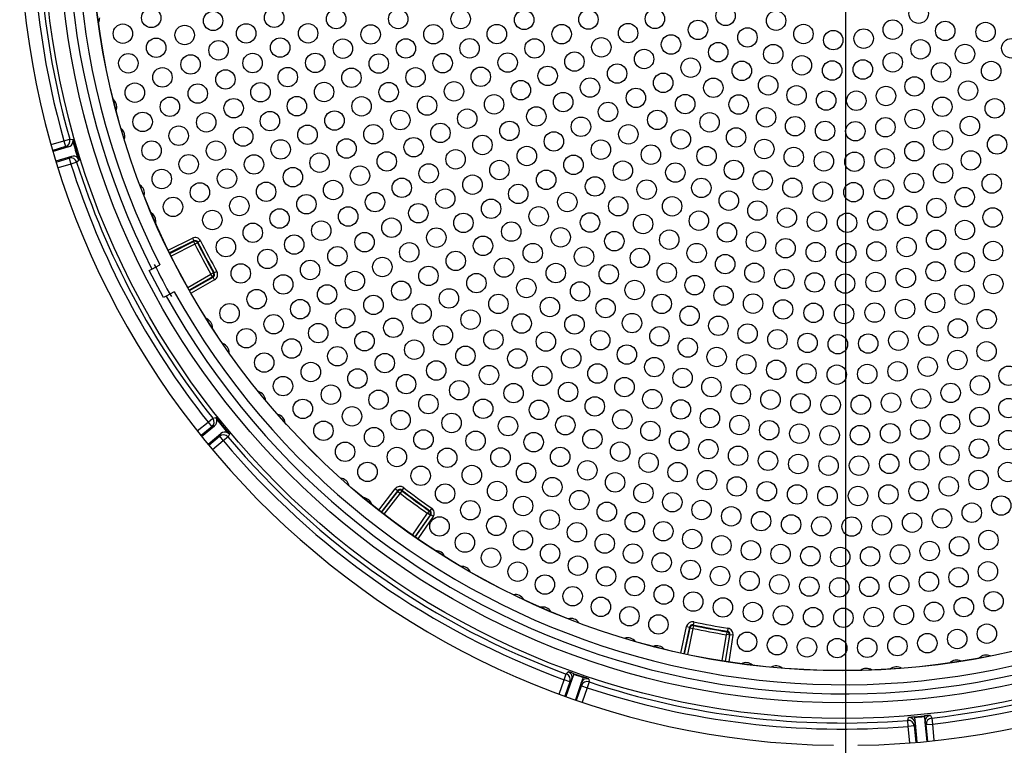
# Model space of a CAD drawing. Header units: millimetres. Extents: x 648 to 8064, y -571 to 3420.
# Tile 62 of 82: x 3814 to 3976, y 2184 to 2303. Entities that reach past the tile are written whole.
import ezdxf

# ---------------------------------------------------------------- set-up
doc = ezdxf.new("R2010")
doc.units = ezdxf.units.MM
doc.header["$MEASUREMENT"] = 0

# ---------------------------------------------------------------- blocks, each defined once
blk = doc.blocks.new('Boven')
for p, q in [((1471.43, 596.64), (1471.43, 246.64)), ((1340.6, 384.5), (1342.71, 385.14)), ((1342.71, 385.14), (1343.67, 385.41)), ((1342.71, 385.14), (1342.99, 384.18)), ((1343.67, 385.41), (1344.17, 385.37)), ((1342.99, 384.18), (1340.88, 383.54)), ((1343.48, 384.13), (1340.92, 383.39)), ((1343.48, 384.13), (1342.99, 384.18)), ((1343.95, 382.57), (1341.4, 381.79)), ((1341.45, 381.63), (1343.57, 382.27)), ((1343.86, 381.31), (1341.75, 380.68)), ((1343.57, 382.27), (1343.95, 382.57)), ((1343.57, 382.27), (1343.86, 381.31)), ((1344.81, 381.61), (1343.86, 381.31)), ((1345.21, 381.93), (1344.81, 381.61)), ((1359.89, 367.13), (1363.88, 369.11)), ((1364.1, 368.67), (1360.11, 366.68)), ((1360.15, 366.6), (1364.06, 368.55)), ((1364.29, 368.11), (1360.37, 366.15)), ((1363.88, 369.11), (1364.1, 368.67)), ((1364.06, 368.55), (1364.1, 368.67)), ((1364.06, 368.55), (1364.29, 368.11)), ((1364.73, 368.33), (1364.29, 368.11)), ((1364.77, 368.44), (1364.73, 368.33)), ((1365.22, 368.67), (1364.77, 368.44)), ((1356.76, 363.77), (1357.2, 364)), ((1359.11, 359.35), (1356.76, 363.77)), ((1357.2, 364), (1358.53, 364.71)), ((1367.35, 363.41), (1366.91, 363.17)), ((1367.35, 363.41), (1367.46, 363.38)), ((1367.9, 363.63), (1367.46, 363.38)), ((1363.11, 361.01), (1366.91, 363.17)), ((1367.16, 362.73), (1363.35, 360.58)), ((1363.39, 360.51), (1367.27, 362.7)), ((1367.52, 362.27), (1363.64, 360.07)), ((1367.16, 362.73), (1366.91, 363.17)), ((1367.27, 362.7), (1367.16, 362.73)), ((1367.52, 362.27), (1367.27, 362.7)), ((1360.88, 360.29), (1359.55, 359.59)), ((1359.55, 359.59), (1359.11, 359.35)), ((1366.44, 338.85), (1367.22, 339.47)), ((1367.22, 339.47), (1367.7, 339.62)), ((1364.67, 337.4), (1366.44, 338.85)), ((1367.07, 338.07), (1365.29, 336.62)), ((1365.39, 336.49), (1367.53, 338.22)), ((1366.44, 338.85), (1367.07, 338.07)), ((1367.53, 338.22), (1367.07, 338.07)), ((1366.44, 335.19), (1368.56, 336.95)), ((1366.55, 335.07), (1368.33, 336.53)), ((1368.96, 335.75), (1367.18, 334.3)), ((1368.33, 336.53), (1368.56, 336.95)), ((1368.33, 336.53), (1368.96, 335.75)), ((1369.73, 336.4), (1368.96, 335.75)), ((1369.97, 336.84), (1369.73, 336.4)), ((1394.54, 324.35), (1397.27, 327.87)), ((1397.67, 327.56), (1394.94, 324.04)), ((1397.27, 327.87), (1397.67, 327.56)), ((1397.68, 327.44), (1397.67, 327.56)), ((1398.38, 327.53), (1398.08, 327.14)), ((1398.67, 328.05), (1398.37, 327.65)), ((1398.37, 327.65), (1398.38, 327.53)), ((1395, 323.99), (1397.68, 327.44)), ((1398.08, 327.14), (1395.4, 323.68)), ((1397.68, 327.44), (1398.08, 327.14)), ((1403.27, 324.67), (1402.99, 324.26)), ((1400.09, 320.24), (1402.59, 323.83)), ((1403, 323.54), (1400.5, 319.95)), ((1400.57, 319.9), (1403.11, 323.56)), ((1403.52, 323.28), (1400.98, 319.62)), ((1402.87, 324.24), (1402.59, 323.83)), ((1403, 323.54), (1402.59, 323.83)), ((1402.87, 324.24), (1402.99, 324.26)), ((1403.11, 323.56), (1403, 323.54)), ((1403.52, 323.28), (1403.11, 323.56)), ((1444.32, 300.84), (1445.25, 305.19)), ((1445.74, 305.09), (1444.81, 300.73)), ((1444.89, 300.71), (1445.81, 304.99)), ((1445.25, 305.19), (1445.74, 305.09)), ((1446.3, 304.89), (1445.38, 300.61)), ((1445.81, 304.99), (1445.74, 305.09)), ((1445.81, 304.99), (1446.3, 304.89)), ((1446.4, 305.37), (1446.3, 304.89)), ((1446.44, 305.96), (1446.34, 305.47)), ((1446.34, 305.47), (1446.4, 305.37)), ((1452.05, 304.92), (1451.97, 304.42)), ((1451.1, 299.54), (1451.79, 303.86)), ((1452.29, 303.78), (1451.6, 299.46)), ((1451.68, 299.45), (1452.38, 303.85)), ((1451.87, 304.35), (1451.79, 303.86)), ((1452.29, 303.78), (1451.79, 303.86)), ((1451.87, 304.35), (1451.97, 304.42)), ((1452.88, 303.77), (1452.18, 299.37)), ((1452.38, 303.85), (1452.29, 303.78)), ((1452.88, 303.77), (1452.38, 303.85)), ((1425.1, 296.45), (1425.44, 297.39)), ((1425.44, 297.39), (1425.76, 297.75)), ((1426.67, 297.35), (1426.36, 296.48)), ((1426.71, 297.43), (1428.22, 296.9)), ((1428.2, 296.82), (1427.9, 295.95)), ((1424.27, 294.08), (1425.1, 296.45)), ((1426.04, 296.12), (1425.1, 296.45)), ((1426.04, 296.12), (1425.21, 293.74)), ((1426.36, 296.48), (1425.36, 293.68)), ((1426.36, 296.48), (1426.04, 296.12)), ((1427.9, 295.95), (1426.94, 293.13)), ((1427.09, 293.07), (1427.92, 295.46)), ((1427.92, 295.46), (1427.9, 295.95)), ((1427.92, 295.46), (1428.87, 295.13)), ((1428.87, 295.13), (1428.04, 292.75)), ((1429.18, 296.08), (1428.87, 295.13)), ((1429.16, 296.56), (1429.18, 296.08)), ((1482.79, 290.33), (1484.39, 290.48)), ((1482.79, 290.24), (1482.88, 289.32)), ((1484.4, 290.4), (1484.5, 289.48)), ((1485.39, 290.57), (1485.61, 290.14)), ((1481.66, 289.76), (1481.8, 290.22)), ((1481.74, 288.76), (1481.66, 289.76)), ((1482.74, 288.86), (1481.74, 288.76)), ((1482.01, 286.05), (1481.74, 288.76)), ((1482.88, 289.32), (1482.74, 288.86)), ((1482.74, 288.86), (1483, 286.14)), ((1482.88, 289.32), (1483.16, 286.15)), ((1484.5, 289.48), (1484.83, 286.3)), ((1484.72, 289.05), (1484.5, 289.48)), ((1484.72, 289.05), (1485.72, 289.14)), ((1484.99, 286.32), (1484.72, 289.05)), ((1485.61, 290.14), (1485.72, 289.14)), ((1485.72, 289.14), (1485.98, 286.42))]:
    blk.add_line(p, q)
for centre, radius in [((1470.93, 421.64), 131.57), ((1470.93, 421.64), 129), ((1470.93, 421.64), 123.72), ((1470.93, 421.64), 123.7), ((1357.09, 405.36), 1.6), ((1377.33, 405.39), 1.6), ((1451.67, 405.7), 1.6), ((1483.46, 406.06), 1.6), ((1367.28, 404.87), 1.6), ((1387.54, 405.17), 1.6), ((1397.76, 405.18), 1.6), ((1408.05, 405.18), 1.6), ((1418.5, 405.04), 1.6), ((1429.08, 405.1), 1.6), ((1440.03, 405.21), 1.6), ((1459.98, 404.91), 1.6), ((1352.42, 402.77), 1.6), ((1362.6, 402.54), 1.6), ((1372.72, 402.81), 1.6), ((1382.92, 402.82), 1.6), ((1393.22, 402.64), 1.6), ((1403.55, 402.67), 1.6), ((1414, 402.7), 1.6), ((1424.67, 402.68), 1.6), ((1435.61, 402.86), 1.6), ((1447.12, 403.39), 1.6), ((1455.27, 402.15), 1.6), ((1464.49, 402.71), 1.6), ((1479.19, 403.43), 1.6), ((1487.83, 403.22), 1.6), ((1494.47, 403.04), 1.6), ((1431.2, 400.52), 1.6), ((1442.68, 400.98), 1.6), ((1469.4, 401.7), 1.6), ((1474.4, 401.95), 1.6), ((1357.9, 400.45), 1.6), ((1368.18, 400.03), 1.6), ((1378.32, 400.48), 1.6), ((1388.65, 400.3), 1.6), ((1399.02, 400.33), 1.6), ((1409.51, 400.36), 1.6), ((1420.22, 400.34), 1.6), ((1450.45, 399.72), 1.6), ((1459.52, 399.4), 1.6), ((1483.77, 400.19), 1.6), ((1491.09, 399.42), 1.6), ((1498.72, 400.36), 1.6), ((1353.31, 397.89), 1.6), ((1363.57, 397.7), 1.6), ((1373.78, 397.93), 1.6), ((1384.1, 397.96), 1.6), ((1394.55, 397.84), 1.6), ((1405.08, 397.91), 1.6), ((1415.78, 398.01), 1.6), ((1426.78, 398.17), 1.6), ((1438.25, 398.59), 1.6), ((1464.23, 397.56), 1.6), ((1479.19, 398.05), 1.6), ((1411.35, 395.67), 1.6), ((1422.37, 395.82), 1.6), ((1433.81, 396.2), 1.6), ((1445.91, 397.17), 1.6), ((1454.34, 396.65), 1.6), ((1469.22, 396.7), 1.6), ((1474.27, 396.87), 1.6), ((1487.15, 396.41), 1.6), ((1495.4, 396.62), 1.6), ((1358.93, 395.57), 1.6), ((1369.31, 395.23), 1.6), ((1379.57, 395.62), 1.6), ((1390.05, 395.51), 1.6), ((1400.61, 395.57), 1.6), ((1441.39, 394.67), 1.6), ((1458.68, 394.26), 1.6), ((1482.78, 394.08), 1.6), ((1354.39, 393.05), 1.6), ((1364.75, 392.91), 1.6), ((1375.08, 393.12), 1.6), ((1385.55, 393.17), 1.6), ((1396.18, 393.14), 1.6), ((1406.94, 393.27), 1.6), ((1417.95, 393.47), 1.6), ((1429.34, 393.89), 1.6), ((1449.65, 393.86), 1.6), ((1463.35, 392.62), 1.6), ((1478.08, 392.51), 1.6), ((1491.59, 393.39), 1.6), ((1381.07, 390.83), 1.6), ((1391.72, 390.81), 1.6), ((1402.51, 390.93), 1.6), ((1413.54, 391.13), 1.6), ((1424.92, 391.51), 1.6), ((1436.9, 392.2), 1.6), ((1445.01, 391.18), 1.6), ((1453.82, 391.11), 1.6), ((1468.23, 391.76), 1.6), ((1473.19, 391.73), 1.6), ((1360.16, 390.74), 1.6), ((1370.66, 390.5), 1.6), ((1432.31, 389.89), 1.6), ((1487.36, 390.74), 1.6), ((1496, 390.47), 1.6), ((1355.67, 388.25), 1.6), ((1366.15, 388.17), 1.6), ((1376.63, 388.38), 1.6), ((1387.27, 388.47), 1.6), ((1398.1, 388.55), 1.6), ((1409.12, 388.78), 1.6), ((1420.5, 389.14), 1.6), ((1440.41, 388.58), 1.6), ((1449.03, 388.17), 1.6), ((1458.34, 388.99), 1.6), ((1463.11, 387.53), 1.6), ((1482.8, 388.72), 1.6), ((1491.89, 387.57), 1.6), ((1361.6, 385.97), 1.6), ((1382.82, 386.13), 1.6), ((1393.67, 386.21), 1.6), ((1404.71, 386.43), 1.6), ((1416.08, 386.77), 1.6), ((1427.85, 387.45), 1.6), ((1435.66, 386.2), 1.6), ((1468.05, 386.76), 1.6), ((1473.04, 386.71), 1.6), ((1477.99, 387.36), 1.6), ((1372.23, 385.83), 1.6), ((1411.63, 384.45), 1.6), ((1423.39, 385.03), 1.6), ((1444.3, 385.37), 1.6), ((1453.4, 385.69), 1.6), ((1487.46, 385.22), 1.6), ((1496.37, 384.53), 1.6), ((1357.15, 383.52), 1.6), ((1367.75, 383.51), 1.6), ((1378.4, 383.72), 1.6), ((1389.24, 383.87), 1.6), ((1400.3, 384.08), 1.6), ((1431.14, 383.68), 1.6), ((1439.37, 382.86), 1.6), ((1458.04, 383.78), 1.6), ((1482.76, 383.43), 1.6), ((1363.25, 381.27), 1.6), ((1374.01, 381.25), 1.6), ((1384.81, 381.53), 1.6), ((1395.88, 381.74), 1.6), ((1407.21, 382.09), 1.6), ((1418.94, 382.63), 1.6), ((1426.62, 381.18), 1.6), ((1448.53, 382.62), 1.6), ((1462.89, 382.46), 1.6), ((1467.86, 381.76), 1.6), ((1472.89, 381.69), 1.6), ((1477.88, 382.25), 1.6), ((1492.06, 381.91), 1.6), ((1402.77, 379.77), 1.6), ((1414.43, 380.32), 1.6), ((1434.75, 380.22), 1.6), ((1443.39, 379.91), 1.6), ((1453.04, 380.35), 1.6), ((1487.48, 379.79), 1.6), ((1358.82, 378.85), 1.6), ((1369.57, 378.91), 1.6), ((1380.41, 379.15), 1.6), ((1391.47, 379.39), 1.6), ((1409.99, 377.92), 1.6), ((1422.12, 378.71), 1.6), ((1457.77, 378.61), 1.6), ((1482.69, 378.2), 1.6), ((1495.5, 378.09), 1.6), ((1365.1, 376.64), 1.6), ((1376.01, 376.75), 1.6), ((1387.05, 377.04), 1.6), ((1398.35, 377.4), 1.6), ((1417.52, 376.39), 1.6), ((1430.16, 377.62), 1.6), ((1438.67, 377.1), 1.6), ((1447.68, 377.38), 1.6), ((1462.68, 377.41), 1.6), ((1467.68, 376.76), 1.6), ((1472.73, 376.68), 1.6), ((1477.75, 377.16), 1.6), ((1382.64, 374.7), 1.6), ((1393.94, 375.04), 1.6), ((1405.5, 375.61), 1.6), ((1425.6, 375.06), 1.6), ((1452.2, 375.28), 1.6), ((1491.04, 375.86), 1.6), ((1360.68, 374.25), 1.6), ((1371.59, 374.41), 1.6), ((1401.07, 373.22), 1.6), ((1413.05, 373.95), 1.6), ((1433.99, 374.36), 1.6), ((1442.86, 374.35), 1.6), ((1456.91, 373.65), 1.6), ((1486.38, 374.09), 1.6), ((1367.15, 372.1), 1.6), ((1378.22, 372.35), 1.6), ((1389.52, 372.68), 1.6), ((1408.49, 371.63), 1.6), ((1420.89, 372.7), 1.6), ((1429.34, 371.69), 1.6), ((1438.08, 371.44), 1.6), ((1447.27, 371.99), 1.6), ((1461.76, 372.49), 1.6), ((1466.7, 371.82), 1.6), ((1471.68, 371.65), 1.6), ((1476.65, 371.97), 1.6), ((1481.57, 372.79), 1.6), ((1495.64, 372.51), 1.6), ((1373.81, 370), 1.6), ((1385.09, 370.35), 1.6), ((1396.65, 370.83), 1.6), ((1416.37, 370.19), 1.6), ((1451.89, 370.05), 1.6), ((1491.07, 370.46), 1.6), ((1392.22, 368.45), 1.6), ((1404.04, 369.2), 1.6), ((1424.51, 369.25), 1.6), ((1433.34, 368.62), 1.6), ((1442.39, 368.86), 1.6), ((1456.66, 368.53), 1.6), ((1486.33, 368.84), 1.6), ((1369.39, 367.65), 1.6), ((1380.63, 368.06), 1.6), ((1399.58, 366.78), 1.6), ((1411.72, 367.85), 1.6), ((1419.92, 366.66), 1.6), ((1446.91, 366.66), 1.6), ((1461.55, 367.45), 1.6), ((1466.51, 366.82), 1.6), ((1471.52, 366.65), 1.6), ((1476.51, 366.93), 1.6), ((1481.47, 367.66), 1.6), ((1495.72, 367), 1.6), ((1376.22, 365.7), 1.6), ((1387.75, 366.14), 1.6), ((1407.23, 365.37), 1.6), ((1428.36, 366.07), 1.6), ((1437.56, 365.86), 1.6), ((1451.6, 364.84), 1.6), ((1491.06, 365.12), 1.6), ((1371.83, 363.31), 1.6), ((1383.25, 363.88), 1.6), ((1395.14, 364.37), 1.6), ((1415.18, 364.27), 1.6), ((1423.71, 363.37), 1.6), ((1441.98, 363.44), 1.6), ((1456.42, 363.42), 1.6), ((1486.26, 363.63), 1.6), ((1390.62, 362.06), 1.6), ((1402.74, 362.9), 1.6), ((1410.64, 361.72), 1.6), ((1432.43, 363.18), 1.6), ((1461.34, 362.41), 1.6), ((1466.33, 361.82), 1.6), ((1471.35, 361.64), 1.6), ((1476.37, 361.89), 1.6), ((1481.35, 362.55), 1.6), ((1378.83, 361.5), 1.6), ((1398.26, 360.45), 1.6), ((1418.85, 360.91), 1.6), ((1427.71, 360.35), 1.6), ((1436.7, 360.58), 1.6), ((1446.58, 361.38), 1.6), ((1495.75, 361.57), 1.6), ((1374.45, 359.07), 1.6), ((1386.05, 359.84), 1.6), ((1406.11, 359.2), 1.6), ((1451.33, 359.67), 1.6), ((1486.17, 358.45), 1.6), ((1491.02, 359.82), 1.6), ((1369.99, 356.75), 1.6), ((1381.62, 357.43), 1.6), ((1393.69, 358.13), 1.6), ((1414.26, 358.29), 1.6), ((1422.73, 357.79), 1.6), ((1431.9, 357.6), 1.6), ((1441.15, 358.3), 1.6), ((1456.19, 358.34), 1.6), ((1461.14, 357.38), 1.6), ((1466.15, 356.82), 1.6), ((1476.22, 356.86), 1.6), ((1481.22, 357.46), 1.6), ((1389.04, 355.93), 1.6), ((1401.6, 356.7), 1.6), ((1409.68, 355.7), 1.6), ((1436.26, 355.14), 1.6), ((1445.74, 356.33), 1.6), ((1471.18, 356.64), 1.6), ((1494.66, 355.79), 1.6), ((1377.25, 354.95), 1.6), ((1384.59, 353.49), 1.6), ((1396.95, 354.36), 1.6), ((1418.08, 355.07), 1.6), ((1426.79, 354.92), 1.6), ((1450.47, 354.7), 1.6), ((1489.91, 354.26), 1.6), ((1372.76, 352.64), 1.6), ((1392.21, 352.16), 1.6), ((1405.12, 353.13), 1.6), ((1413.44, 352.4), 1.6), ((1422.08, 352.09), 1.6), ((1431.03, 352.31), 1.6), ((1440.78, 352.97), 1.6), ((1455.29, 353.41), 1.6), ((1460.2, 352.47), 1.6), ((1465.16, 351.88), 1.6), ((1480.12, 352.25), 1.6), ((1485.05, 353.08), 1.6), ((1380.22, 350.95), 1.6), ((1400.4, 350.76), 1.6), ((1445.44, 351.11), 1.6), ((1470.15, 351.65), 1.6), ((1475.15, 351.77), 1.6), ((1494.64, 350.49), 1.6), ((1375.69, 348.64), 1.6), ((1387.73, 349.68), 1.6), ((1408.83, 349.75), 1.6), ((1417.38, 349.31), 1.6), ((1426.24, 349.34), 1.6), ((1435.41, 349.96), 1.6), ((1450.2, 349.56), 1.6), ((1489.83, 349.06), 1.6), ((1383.37, 347.09), 1.6), ((1395.55, 348.55), 1.6), ((1404.02, 347.33), 1.6), ((1439.94, 347.89), 1.6), ((1455.07, 348.34), 1.6), ((1460, 347.44), 1.6), ((1479.99, 347.19), 1.6), ((1484.94, 347.96), 1.6), ((1391.05, 346.02), 1.6), ((1412.71, 346.58), 1.6), ((1421.48, 346.44), 1.6), ((1430.56, 346.84), 1.6), ((1444.59, 346.11), 1.6), ((1464.98, 346.88), 1.6), ((1469.98, 346.65), 1.6), ((1475, 346.75), 1.6), ((1498.27, 346.46), 1.6), ((1378.79, 344.77), 1.6), ((1399.06, 345.09), 1.6), ((1407.81, 344.08), 1.6), ((1425.74, 343.81), 1.6), ((1435.02, 344.6), 1.6), ((1449.33, 344.61), 1.6), ((1493.54, 344.9), 1.6), ((1386.68, 343.36), 1.6), ((1394.52, 342.52), 1.6), ((1416.75, 343.61), 1.6), ((1439.6, 342.63), 1.6), ((1454.16, 343.42), 1.6), ((1459.06, 342.53), 1.6), ((1483.84, 342.69), 1.6), ((1488.73, 343.65), 1.6), ((1382.05, 341.02), 1.6), ((1402.73, 341.81), 1.6), ((1411.75, 341.03), 1.6), ((1420.94, 340.86), 1.6), ((1430.13, 341.42), 1.6), ((1444.3, 340.92), 1.6), ((1464, 341.94), 1.6), ((1468.97, 341.67), 1.6), ((1473.94, 341.7), 1.6), ((1478.91, 342.04), 1.6), ((1498.25, 341.15), 1.6), ((1390.15, 339.79), 1.6), ((1398.15, 339.17), 1.6), ((1434.66, 339.28), 1.6), ((1449.08, 339.5), 1.6), ((1493.48, 339.69), 1.6), ((1385.45, 337.42), 1.6), ((1406.55, 338.7), 1.6), ((1415.84, 338.19), 1.6), ((1425.28, 338.33), 1.6), ((1439.29, 337.39), 1.6), ((1453.94, 338.36), 1.6), ((1458.85, 337.5), 1.6), ((1483.72, 337.61), 1.6), ((1488.63, 338.51), 1.6), ((1393.78, 336.37), 1.6), ((1401.92, 335.98), 1.6), ((1410.5, 335.77), 1.6), ((1429.74, 336.04), 1.6), ((1444.02, 335.76), 1.6), ((1463.81, 336.94), 1.6), ((1468.8, 336.67), 1.6), ((1473.79, 336.69), 1.6), ((1478.77, 337), 1.6), ((1498.21, 335.88), 1.6), ((1420.07, 335.54), 1.6), ((1448.83, 334.4), 1.6), ((1493.4, 334.49), 1.6), ((1389.01, 333.96), 1.6), ((1397.54, 333.1), 1.6), ((1405.83, 332.97), 1.6), ((1414.6, 333.03), 1.6), ((1424.43, 333.11), 1.6), ((1434.31, 333.98), 1.6), ((1453.72, 333.3), 1.6), ((1458.65, 332.48), 1.6), ((1483.59, 332.54), 1.6), ((1488.53, 333.38), 1.6), ((1428.9, 330.91), 1.6), ((1438.99, 332.17), 1.6), ((1463.63, 331.94), 1.6), ((1468.62, 331.67), 1.6), ((1473.63, 331.68), 1.6), ((1478.62, 331.97), 1.6), ((1392.7, 330.65), 1.6), ((1401.45, 330.01), 1.6), ((1409.88, 330.14), 1.6), ((1418.81, 330.49), 1.6), ((1443.76, 330.61), 1.6), ((1448.6, 329.3), 1.6), ((1493.32, 329.32), 1.6), ((1498.16, 330.63), 1.6), ((1423.14, 328.15), 1.6), ((1433.47, 328.92), 1.6), ((1453.5, 328.25), 1.6), ((1488.41, 328.27), 1.6), ((1405.48, 327.08), 1.6), ((1414.04, 327.5), 1.6), ((1427.58, 326.01), 1.6), ((1438.14, 327.17), 1.6), ((1458.46, 327.47), 1.6), ((1463.44, 326.94), 1.6), ((1468.45, 326.67), 1.6), ((1473.47, 326.68), 1.6), ((1478.48, 326.94), 1.6), ((1483.46, 327.47), 1.6), ((1409.64, 324.34), 1.6), ((1418.32, 325.04), 1.6), ((1442.89, 325.65), 1.6), ((1447.71, 324.38), 1.6), ((1497.05, 325.11), 1.6), ((1422.71, 322.78), 1.6), ((1432.11, 324.08), 1.6), ((1452.59, 323.34), 1.6), ((1487.31, 322.99), 1.6), ((1492.21, 323.93), 1.6), ((1404.56, 321.67), 1.6), ((1413.91, 321.77), 1.6), ((1436.72, 322.37), 1.6), ((1457.51, 322.55), 1.6), ((1462.46, 322), 1.6), ((1467.44, 321.7), 1.6), ((1472.43, 321.65), 1.6), ((1477.41, 321.85), 1.6), ((1482.38, 322.3), 1.6), ((1427.19, 320.71), 1.6), ((1441.41, 320.88), 1.6), ((1446.17, 319.6), 1.6), ((1408.74, 319.01), 1.6), ((1418.29, 319.4), 1.6), ((1431.77, 318.85), 1.6), ((1450.98, 318.56), 1.6), ((1490.13, 318.41), 1.6), ((1494.95, 319.43), 1.6), ((1413.04, 316.53), 1.6), ((1422.77, 317.21), 1.6), ((1436.42, 317.2), 1.6), ((1455.83, 317.73), 1.6), ((1460.72, 317.14), 1.6), ((1465.63, 316.78), 1.6), ((1470.55, 316.64), 1.6), ((1475.47, 316.74), 1.6), ((1480.38, 317.07), 1.6), ((1485.27, 317.63), 1.6), ((1427.34, 315.22), 1.6), ((1441.14, 315.75), 1.6), ((1417.43, 314.23), 1.6), ((1431.99, 313.44), 1.6), ((1445.92, 314.52), 1.6), ((1450.75, 313.51), 1.6), ((1490.03, 313.31), 1.6), ((1494.87, 314.28), 1.6), ((1421.92, 312.11), 1.6), ((1436.71, 311.85), 1.6), ((1455.62, 312.71), 1.6), ((1460.52, 312.14), 1.6), ((1465.45, 311.78), 1.6), ((1470.38, 311.64), 1.6), ((1475.32, 311.73), 1.6), ((1480.25, 312.04), 1.6), ((1485.15, 312.57), 1.6), ((1426.48, 310.18), 1.6), ((1441.5, 310.47), 1.6), ((1431.13, 308.44), 1.6), ((1446.34, 309.3), 1.6), ((1451.23, 308.34), 1.6), ((1490.9, 308.39), 1.6), ((1495.79, 309.36), 1.6), ((1435.84, 306.89), 1.6), ((1456.16, 307.59), 1.6), ((1461.12, 307.06), 1.6), ((1466.09, 306.74), 1.6), ((1471.07, 306.64), 1.6), ((1476.05, 306.76), 1.6), ((1481.02, 307.09), 1.6), ((1485.98, 307.63), 1.6), ((1440.61, 305.54), 1.6), ((1494.69, 304.02), 1.6), ((1455.21, 302.68), 1.6), ((1460.14, 302.13), 1.6), ((1465.08, 301.78), 1.6), ((1470.04, 301.65), 1.6), ((1475, 301.71), 1.6), ((1479.96, 301.98), 1.6), ((1484.89, 302.46), 1.6), ((1489.81, 303.14), 1.6)]:
    blk.add_circle(centre, radius)
for centre, radius, start, end in [((1471.43, 421.64), 136, 90.8426, 269.1574), ((1471.43, 421.64), 136, 270.8426, 89.1574), ((1470.93, 421.64), 127.5, 119.1235, 206.8765), ((1470.93, 421.64), 126, 119.1369, 206.8631), ((1470.93, 421.64), 133.32, 166.1081, 195.8919), ((1470.93, 421.64), 132.32, 166.1081, 195.8919), ((1347, 405.35), 1.6, 332.0459, 0), ((1349.82, 390.71), 1.6, 0, 49.7708), ((1349.82, 390.71), 1.6, 338.8813, 360), ((1351.14, 385.92), 1.6, 0, 52.0493), ((1351.14, 385.92), 1.6, 341.1598, 360), ((1343.2, 385.11), 1.01, 285.9362, 351.2855), ((1468.51, 420.91), 129.32, 195.9553, 197.5447), ((1343.22, 385.1), 0.994, 351.5163, 15.4929), ((1469.36, 421.17), 130.3, 196.138, 197.362), ((1470.93, 421.64), 133.32, 197.6081, 218.3919), ((1344.25, 381.61), 1.01, 42.2148, 107.5635), ((1470.93, 421.64), 132.32, 197.6081, 218.3919), ((1344.26, 381.62), 0.994, 18.0071, 41.9837), ((1354.36, 376.52), 1.6, 345.7168, 56.6063), ((1356.25, 371.92), 1.6, 0, 58.8848), ((1356.25, 371.92), 1.6, 347.9952, 0), ((1364.29, 368.11), 0.5, 26.658, 116.4993), ((1364.32, 368.22), 0.5, 26.616, 116.5011), ((1470.93, 421.64), 119.33, 206.6573, 209.3427), ((1470.93, 421.64), 118.83, 206.6573, 209.3427), ((1470.93, 421.64), 118.74, 206.6171, 209.3829), ((1470.93, 421.64), 118.24, 206.6171, 209.3829), ((1470.93, 421.64), 126.8, 206.648, 209.352), ((1366.91, 363.17), 0.5, 299.5007, 29.342), ((1367.03, 363.14), 0.5, 299.4989, 29.384), ((1470.93, 421.64), 126, 209.1369, 296.8631), ((1470.93, 421.64), 127.5, 209.1235, 296.8765), ((1365.57, 354.38), 1.6, 0, 67.9987), ((1365.57, 354.38), 1.6, 357.1092, 360), ((1368.33, 350.25), 1.6, 359.3876, 70.2772), ((1374.32, 342.32), 1.6, 3.9446, 74.8341), ((1366.9, 339.01), 1.01, 308.4362, 13.7855), ((1468.98, 420.04), 129.32, 218.4553, 220.0447), ((1366.92, 339.01), 0.994, 14.0163, 37.9929), ((1469.66, 420.6), 130.3, 218.638, 219.862), ((1377.55, 338.54), 1.6, 6.2231, 77.1126), ((1369.22, 336.18), 1.01, 64.7148, 130.0635), ((1470.93, 421.64), 133.32, 220.1081, 249.8919), ((1369.22, 336.2), 0.994, 40.5071, 64.4837), ((1470.93, 421.64), 132.32, 220.1081, 249.8919), ((1388.11, 328.02), 1.6, 13.0585, 83.9481), ((1398.06, 327.25), 0.5, 52.3303, 142.2154), ((1398.08, 327.14), 0.5, 52.3723, 142.2136), ((1470.93, 421.64), 118.74, 232.3314, 235.0971), ((1470.93, 421.64), 118.83, 232.3716, 235.057), ((1470.93, 421.64), 118.24, 232.3314, 235.0971), ((1391.9, 324.8), 1.6, 15.337, 86.2265), ((1470.93, 421.64), 119.33, 232.3716, 235.057), ((1402.59, 323.83), 0.5, 325.215, 55.0563), ((1402.7, 323.85), 0.5, 325.2132, 55.0983), ((1403.98, 316.08), 1.6, 22.1725, 93.062), ((1408.23, 313.5), 1.6, 24.4509, 95.3405), ((1470.93, 421.64), 132.32, 276.3681, 306.7919), ((1470.93, 421.64), 133.32, 276.3681, 306.7919), ((1417.02, 308.86), 1.6, 29.0079, 99.8974), ((1421.55, 306.81), 1.6, 31.2864, 102.1759), ((1426.15, 304.94), 1.6, 33.5649, 104.4544), ((1446.23, 304.98), 0.5, 78.0446, 167.9297), ((1446.3, 304.89), 0.5, 78.0866, 167.9279), ((1470.93, 421.64), 119.33, 258.0859, 260.7713), ((1470.93, 421.64), 118.74, 258.0457, 260.8114), ((1470.93, 421.64), 118.83, 258.0859, 260.7713), ((1470.93, 421.64), 118.24, 258.0457, 260.8114), ((1435.57, 301.75), 1.6, 38.1218, 109.0113), ((1451.79, 303.86), 0.5, 350.9293, 80.7706), ((1451.89, 303.93), 0.5, 350.9274, 80.8126), ((1440.36, 300.44), 1.6, 40.4003, 111.2898), ((1494.59, 298.9), 1.6, 65.4636, 136.3531), ((1455.01, 297.66), 1.6, 47.2357, 118.1253), ((1459.95, 297.13), 1.6, 49.5142, 120.4037), ((1479.81, 296.96), 1.6, 58.6282, 129.5177), ((1489.69, 298.06), 1.6, 63.1851, 134.0746), ((1422.49, 286.49), 11.73, 68.9777, 73.8125), ((1425.42, 296.81), 1, 340.753, 69.9659), ((1470.41, 420.14), 130.34, 250.3945, 251.1055), ((1424.31, 284.62), 12.89, 67.9003, 72.3195), ((1474.85, 296.7), 1.6, 56.3497, 127.2392), ((1470.93, 421.64), 133.32, 251.6081, 274.6519), ((1470.93, 421.64), 132.32, 251.6081, 274.6519), ((1483.53, 278.88), 11.47, 93.7142, 98.6573), ((1481.88, 289.23), 1, 5.513, 94.7258), ((1471.09, 419.98), 130.27, 275.1543, 275.8657), ((1485.95, 278.09), 12.49, 92.565, 97.1035)]:
    blk.add_arc(centre, radius, start, end)
for centre, major_axis, ratio, start_param, end_param in [((1342.71, 385.14), (0.09, 0.996), 0.999956, 3.524144, 5.079935), ((1343.86, 381.31), (-0.625, 0.781), 0.999956, 4.344843, 5.900634), ((1366.44, 338.85), (-0.298, 0.955), 0.999956, 3.524144, 5.079935), ((1368.96, 335.75), (-0.876, 0.482), 0.999956, 4.344843, 5.900634), ((1425.1, 296.45), (0.753, -0.658), 0.999956, 0.382552, 1.938342), ((1426.36, 296.49), (0.333, 0.943), 0.010905, -0.433776, -0.008755), ((1428.84, 295.62), (-0.999, -0.046), 0.999956, 4.343708, 5.90081), ((1428.87, 295.13), (-0.999, -0.047), 0.999956, 4.344843, 5.900634), ((1482.87, 289.33), (-0.093, 0.996), 0.011109, -0.422528, -0.008758), ((1485.5, 289.57), (-0.888, -0.46), 0.999956, 4.34371, 5.90081), ((1481.74, 288.76), (0.959, -0.282), 0.999956, 0.382552, 1.938342), ((1485.72, 289.14), (-0.888, -0.461), 0.999956, 4.344843, 5.900634)]:
    blk.add_ellipse(centre, major_axis=major_axis, ratio=ratio, start_param=start_param, end_param=end_param)
for points in [[(1365.22, 368.67), (1365.1, 368.9), (1364.89, 369.08), (1364.52, 369.21), (1364.39, 369.22), (1364.12, 369.21), (1364, 369.17), (1363.88, 369.11)], [(1367.52, 362.27), (1367.75, 362.4), (1367.92, 362.62), (1368.03, 362.99), (1368.04, 363.13), (1368, 363.39), (1367.96, 363.51), (1367.9, 363.63)], [(1398.67, 328.05), (1398.46, 328.21), (1398.19, 328.28), (1397.81, 328.23), (1397.68, 328.19), (1397.45, 328.06), (1397.35, 327.97), (1397.27, 327.87)], [(1403.52, 323.28), (1403.67, 323.49), (1403.73, 323.77), (1403.66, 324.15), (1403.61, 324.28), (1403.47, 324.5), (1403.38, 324.59), (1403.27, 324.67)], [(1446.44, 305.96), (1446.18, 306.02), (1445.91, 305.97), (1445.58, 305.75), (1445.48, 305.66), (1445.33, 305.44), (1445.28, 305.32), (1445.25, 305.19)], [(1452.88, 303.77), (1452.92, 304.03), (1452.85, 304.3), (1452.62, 304.62), (1452.53, 304.71), (1452.3, 304.85), (1452.18, 304.89), (1452.05, 304.92)]]:
    blk.add_open_spline(points, degree=3, knots=[0, 0, 0, 0, 0.5, 0.5, 0.75, 0.75, 1, 1, 1, 1])

msp = doc.modelspace()

# ---------------------------------------------------------------- block references
msp.add_blockref('Boven', (2478.16, 1897.85))

doc.saveas('drawing.dxf')
